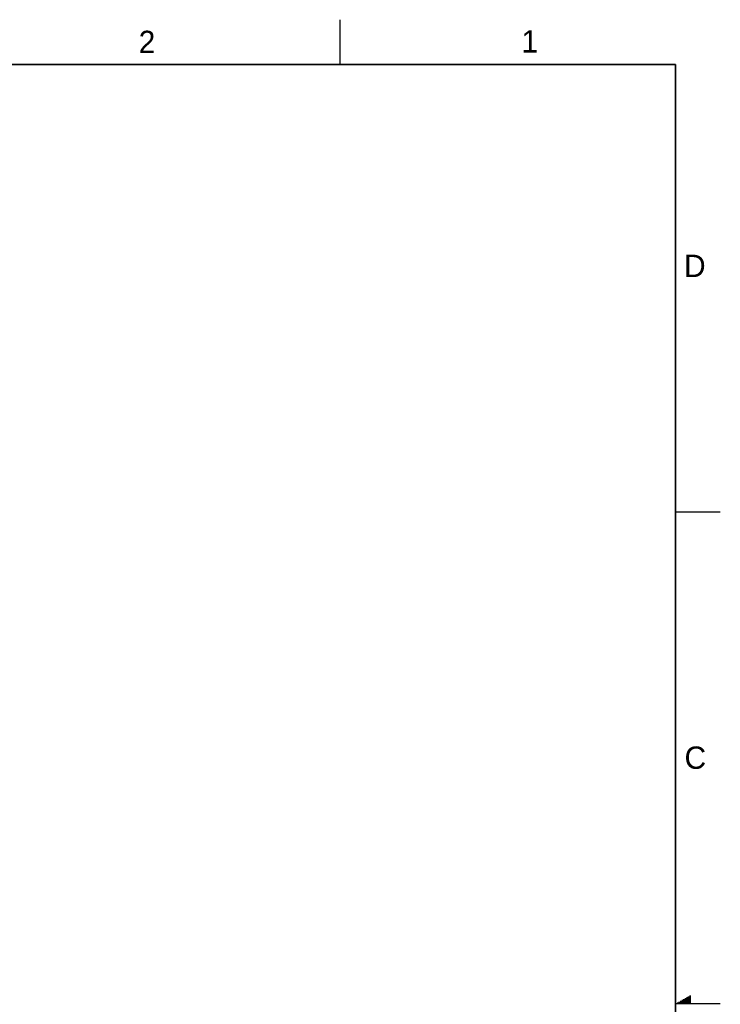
# Model space of a CAD drawing. Header units: inches. Extents: x 0 to 34, y 0 to 22.
# Tile 52 of 52: x 26.2 to 34, y 11 to 22. Entities that reach past the tile are written whole.
import ezdxf

# ---------------------------------------------------------------- set-up
doc = ezdxf.new("R2010")
doc.units = ezdxf.units.IN
doc.header["$LTSCALE"] = 1.87
doc.header["$MEASUREMENT"] = 0
doc.layers.get('0').update_dxf_attribs({"linetype": 'CONTINUOUS'})
doc.styles.get("Standard").update_dxf_attribs({"font": 'txt', "width": 0.8})

msp = doc.modelspace()

# ---------------------------------------------------------------- linework, layer by layer
at = {"color": 2, "linetype": 'CONTINUOUS'}
for p, q in [((29.75, 22), (29.75, 21.5)), ((33.5, 16.5), (34, 16.5)), ((33.5173, 11.01), (33.6697, 11.01)), ((33.5347, 11.02), (33.6697, 11.02)), ((33.552, 11.03), (33.6697, 11.03)), ((33.5693, 11.04), (33.6697, 11.04)), ((33.5866, 11.05), (33.6697, 11.05)), ((33.6039, 11.06), (33.6697, 11.06)), ((33.6213, 11.07), (33.6697, 11.07)), ((33.6386, 11.08), (33.6697, 11.08)), ((33.6559, 11.09), (33.6697, 11.09)), ((34, 11), (33.5, 11))]:
    msp.add_line(p, q, dxfattribs=at)
at = {"color": 7, "linetype": 'CONTINUOUS', "const_width": 0.02}
for points in [[(33.5, 21.5), (0.5, 21.5)], [(33.5, 0.5), (33.5, 21.5)]]:
    msp.add_lwpolyline(points, dxfattribs=at)

# ---------------------------------------------------------------- texts
at = {"color": 2, "linetype": 'CONTINUOUS'}
for s, p in [('2', (27.5025, 21.6262)), ('1', (31.7781, 21.6326)), ('D', (33.5947, 19.1236)), ('C', (33.6004, 13.6267))]:
    msp.add_text(s, height=0.25, dxfattribs=at).set_placement(p)

doc.saveas('drawing.dxf')
